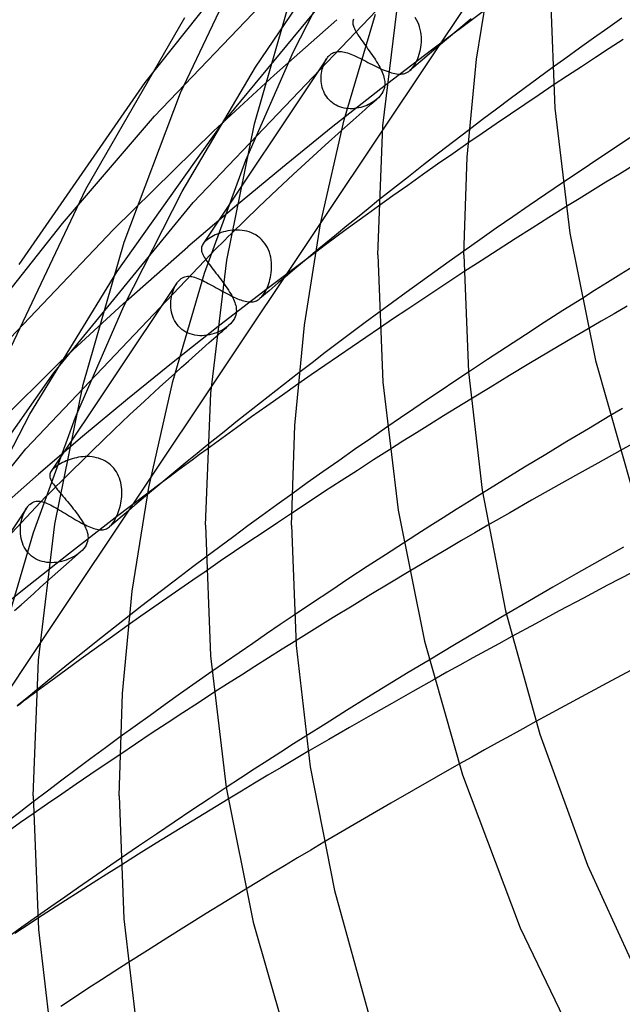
# Model space of a CAD drawing. Header units: millimetres. Extents: x -417 to 417, y -210 to 365.
# Tile 17 of 100: x -310 to -282, y 118 to 163. Entities that reach past the tile are written whole.
import ezdxf

# ---------------------------------------------------------------- set-up
doc = ezdxf.new("R2010")
doc.units = ezdxf.units.MM
doc.layers.add('HIDDEN', color=7, linetype='Continuous')
doc.layers.add('THICK', color=7, linetype='Continuous')

msp = doc.modelspace()

# ---------------------------------------------------------------- linework, layer by layer
at = {"layer": 'HIDDEN'}
for p, q in [((-298.67, 161.136), (-294.653, 167.07)), ((-296.913, 161.855), (-294.238, 167.074)), ((-300.233, 158.49), (-293.785, 166.319)), ((-287.74, 165.757), (-292.776, 158.209)), ((-303.796, 160.414), (-300.133, 165.039)), ((-303.362, 158.854), (-298.01, 164.463)), ((-301.574, 154.842), (-293.049, 163.765)), ((-297.805, 160.764), (-294.892, 163.338)), ((-294.151, 163.276), (-294.154, 163.23)), ((-294.142, 163.321), (-294.151, 163.276)), ((-294.128, 163.365), (-294.142, 163.321)), ((-291.196, 163.332), (-291.26, 163.436)), ((-291.14, 163.225), (-291.196, 163.332)), ((-288.097, 163.713), (-290.502, 161.923)), ((-288.655, 163.373), (-289.231, 162.896)), ((-281.66, 163.41), (-282.322, 162.944)), ((-294.154, 163.23), (-294.153, 163.184)), ((-294.153, 163.184), (-294.148, 163.136)), ((-294.148, 163.136), (-294.138, 163.088)), ((-294.138, 163.088), (-294.124, 163.038)), ((-294.124, 163.038), (-294.106, 162.986)), ((-294.106, 162.986), (-294.084, 162.933)), ((-294.084, 162.933), (-294.058, 162.878)), ((-294.058, 162.878), (-294.029, 162.822)), ((-294.029, 162.822), (-293.996, 162.763)), ((-291.093, 163.114), (-291.14, 163.225)), ((-291.054, 163), (-291.093, 163.114)), ((-291.023, 162.883), (-291.054, 163)), ((-290.999, 162.765), (-291.023, 162.883)), ((-289.231, 162.896), (-289.803, 162.418)), ((-282.322, 162.944), (-282.978, 162.479)), ((-293.996, 162.763), (-293.96, 162.702)), ((-293.96, 162.702), (-293.92, 162.639)), ((-293.92, 162.639), (-293.878, 162.574)), ((-293.878, 162.574), (-293.832, 162.506)), ((-293.832, 162.506), (-293.784, 162.437)), ((-293.784, 162.437), (-293.734, 162.366)), ((-293.734, 162.366), (-293.681, 162.292)), ((-290.983, 162.646), (-290.999, 162.765)), ((-290.973, 162.526), (-290.983, 162.646)), ((-290.974, 162.29), (-290.971, 162.408)), ((-290.971, 162.408), (-290.973, 162.526)), ((-289.803, 162.418), (-290.373, 161.939)), ((-282.978, 162.479), (-283.626, 162.016)), ((-281.605, 162.422), (-282.248, 162.005)), ((-293.681, 162.292), (-293.627, 162.216)), ((-293.627, 162.216), (-293.571, 162.139)), ((-290.502, 161.923), (-292.855, 160.123)), ((-291.042, 161.843), (-291.018, 161.951)), ((-291.018, 161.951), (-290.999, 162.06)), ((-290.999, 162.06), (-290.984, 162.174)), ((-290.984, 162.174), (-290.974, 162.29)), ((-290.373, 161.939), (-290.939, 161.459)), ((-283.626, 162.016), (-284.266, 161.556)), ((-282.248, 162.005), (-282.894, 161.583)), ((-295.375, 161.52), (-301.114, 152.919)), ((-299.121, 156.814), (-296.913, 161.855)), ((-295.46, 161.372), (-295.42, 161.447)), ((-295.42, 161.447), (-295.377, 161.517)), ((-295.377, 161.517), (-295.351, 161.554)), ((-295.351, 161.554), (-295.325, 161.589)), ((-295.325, 161.589), (-295.298, 161.622)), ((-295.298, 161.622), (-295.27, 161.653)), ((-295.27, 161.653), (-295.241, 161.682)), ((-295.241, 161.682), (-295.212, 161.709)), ((-295.212, 161.709), (-295.16, 161.75)), ((-295.16, 161.75), (-295.106, 161.785)), ((-295.106, 161.785), (-295.05, 161.813)), ((-295.05, 161.813), (-294.992, 161.836)), ((-294.992, 161.836), (-294.933, 161.852)), ((-294.933, 161.852), (-294.872, 161.862)), ((-294.872, 161.862), (-294.81, 161.867)), ((-294.81, 161.867), (-294.747, 161.867)), ((-294.747, 161.867), (-294.682, 161.861)), ((-294.682, 161.861), (-294.615, 161.851)), ((-294.615, 161.851), (-294.546, 161.837)), ((-294.546, 161.837), (-294.475, 161.818)), ((-294.475, 161.818), (-294.402, 161.795)), ((-294.402, 161.795), (-294.326, 161.769)), ((-294.326, 161.769), (-294.248, 161.739)), ((-294.248, 161.739), (-294.168, 161.706)), ((-294.168, 161.706), (-294.086, 161.669)), ((-294.086, 161.669), (-294.001, 161.63)), ((-294.001, 161.63), (-293.915, 161.589)), ((-293.915, 161.589), (-293.826, 161.545)), ((-293.826, 161.545), (-293.736, 161.5)), ((-293.736, 161.5), (-293.644, 161.453)), ((-293.644, 161.453), (-293.55, 161.405)), ((-290.939, 161.459), (-291.502, 160.979)), ((-291.185, 161.43), (-291.142, 161.529)), ((-291.142, 161.529), (-291.104, 161.631)), ((-291.104, 161.631), (-291.071, 161.736)), ((-291.071, 161.736), (-291.042, 161.843)), ((-284.266, 161.556), (-284.897, 161.099)), ((-282.894, 161.583), (-283.544, 161.156)), ((-302.076, 155.351), (-298.67, 161.136)), ((-295.598, 160.946), (-295.579, 161.036)), ((-295.579, 161.036), (-295.555, 161.125)), ((-295.555, 161.125), (-295.527, 161.211)), ((-295.527, 161.211), (-295.495, 161.293)), ((-295.495, 161.293), (-295.46, 161.372)), ((-293.55, 161.405), (-293.455, 161.356)), ((-293.455, 161.356), (-293.359, 161.307)), ((-293.359, 161.307), (-293.263, 161.258)), ((-293.263, 161.258), (-293.166, 161.21)), ((-293.166, 161.21), (-293.07, 161.162)), ((-293.07, 161.162), (-292.974, 161.116)), ((-292.974, 161.116), (-292.88, 161.073)), ((-292.88, 161.073), (-292.788, 161.031)), ((-292.788, 161.031), (-292.696, 160.993)), ((-292.696, 160.993), (-292.608, 160.957)), ((-291.504, 160.977), (-291.446, 161.032)), ((-291.446, 161.032), (-291.389, 161.095)), ((-291.389, 161.095), (-291.334, 161.167)), ((-291.334, 161.167), (-291.282, 161.247)), ((-291.282, 161.247), (-291.232, 161.335)), ((-291.232, 161.335), (-291.185, 161.43)), ((-283.544, 161.156), (-284.196, 160.726)), ((-300.629, 158.165), (-297.805, 160.764)), ((-295.628, 160.664), (-295.623, 160.759)), ((-295.628, 160.568), (-295.628, 160.664)), ((-295.622, 160.472), (-295.628, 160.568)), ((-295.623, 160.759), (-295.613, 160.853)), ((-295.613, 160.853), (-295.598, 160.946)), ((-292.608, 160.957), (-292.522, 160.925)), ((-292.522, 160.925), (-292.438, 160.896)), ((-292.438, 160.896), (-292.357, 160.871)), ((-292.357, 160.871), (-292.279, 160.851)), ((-292.279, 160.851), (-292.202, 160.834)), ((-292.202, 160.834), (-292.129, 160.821)), ((-292.129, 160.821), (-292.058, 160.813)), ((-292.058, 160.813), (-291.989, 160.809)), ((-291.989, 160.809), (-291.922, 160.81)), ((-291.922, 160.81), (-291.858, 160.817)), ((-291.858, 160.817), (-291.796, 160.828)), ((-291.796, 160.828), (-291.736, 160.845)), ((-291.736, 160.845), (-291.676, 160.868)), ((-291.676, 160.868), (-291.618, 160.897)), ((-291.618, 160.897), (-291.561, 160.933)), ((-291.561, 160.933), (-291.504, 160.977)), ((-284.196, 160.726), (-284.849, 160.291)), ((-295.611, 160.376), (-295.622, 160.472)), ((-295.595, 160.281), (-295.611, 160.376)), ((-295.572, 160.187), (-295.595, 160.281)), ((-295.544, 160.095), (-295.572, 160.187)), ((-295.509, 160.004), (-295.544, 160.095)), ((-292.855, 160.123), (-295.163, 158.308)), ((-295.468, 159.917), (-295.509, 160.004)), ((-295.421, 159.832), (-295.468, 159.917)), ((-295.368, 159.751), (-295.421, 159.832)), ((-295.309, 159.673), (-295.368, 159.751)), ((-295.244, 159.601), (-295.309, 159.673)), ((-293.043, 159.644), (-293.112, 159.588)), ((-295.174, 159.534), (-295.244, 159.601)), ((-295.098, 159.473), (-295.174, 159.534)), ((-295.017, 159.417), (-295.098, 159.473)), ((-294.933, 159.368), (-295.017, 159.417)), ((-294.845, 159.325), (-294.933, 159.368)), ((-294.754, 159.289), (-294.845, 159.325)), ((-294.66, 159.259), (-294.754, 159.289)), ((-294.565, 159.236), (-294.66, 159.259)), ((-294.468, 159.219), (-294.565, 159.236)), ((-294.371, 159.208), (-294.468, 159.219)), ((-294.273, 159.204), (-294.371, 159.208)), ((-294.175, 159.205), (-294.273, 159.204)), ((-294.077, 159.212), (-294.175, 159.205)), ((-293.979, 159.224), (-294.077, 159.212)), ((-293.882, 159.241), (-293.979, 159.224)), ((-293.787, 159.263), (-293.882, 159.241)), ((-293.693, 159.29), (-293.787, 159.263)), ((-293.601, 159.321), (-293.693, 159.29)), ((-293.512, 159.357), (-293.601, 159.321)), ((-293.425, 159.396), (-293.512, 159.357)), ((-293.341, 159.439), (-293.425, 159.396)), ((-293.261, 159.486), (-293.341, 159.439)), ((-293.184, 159.535), (-293.261, 159.486)), ((-293.112, 159.588), (-293.184, 159.535)), ((-307.638, 153.873), (-303.362, 158.854)), ((-305.095, 151.645), (-300.233, 158.49)), ((-295.163, 158.308), (-297.427, 156.479)), ((-305.267, 153.59), (-300.629, 158.165)), ((-295.438, 157.512), (-294.682, 158.193)), ((-288.762, 158.222), (-289.471, 157.68)), ((-281.296, 157.849), (-281.922, 157.436)), ((-296.188, 156.829), (-295.438, 157.512)), ((-289.471, 157.68), (-290.177, 157.137)), ((-288.81, 157.602), (-289.518, 157.112)), ((-281.922, 157.436), (-282.547, 157.021)), ((-290.177, 157.137), (-290.878, 156.593)), ((-289.518, 157.112), (-290.221, 156.621)), ((-282.547, 157.021), (-283.171, 156.604)), ((-297.427, 156.479), (-299.647, 154.637)), ((-296.931, 156.144), (-296.188, 156.829)), ((-290.878, 156.593), (-291.575, 156.047)), ((-290.221, 156.621), (-290.918, 156.132)), ((-283.171, 156.604), (-283.794, 156.186)), ((-281.156, 156.551), (-281.782, 156.17)), ((-297.668, 155.458), (-296.931, 156.144)), ((-291.575, 156.047), (-292.268, 155.499)), ((-290.918, 156.132), (-291.608, 155.643)), ((-283.794, 156.186), (-284.416, 155.766)), ((-281.782, 156.17), (-282.406, 155.789)), ((-292.268, 155.499), (-292.957, 154.951)), ((-291.608, 155.643), (-292.291, 155.157)), ((-282.406, 155.789), (-283.027, 155.406)), ((-304.789, 150.025), (-302.076, 155.351)), ((-298.522, 154.647), (-297.668, 155.458)), ((-292.291, 155.157), (-292.966, 154.674)), ((-283.027, 155.406), (-283.647, 155.023)), ((-308.034, 146.931), (-301.574, 154.842)), ((-299.647, 154.637), (-301.82, 152.781)), ((-299.805, 153.391), (-298.522, 154.647)), ((-283.647, 155.023), (-284.264, 154.639)), ((-311.385, 149.131), (-307.638, 153.873)), ((-295.639, 153.918), (-300.731, 146.285)), ((-310.749, 147.836), (-305.267, 153.59)), ((-300.783, 153.211), (-300.853, 153.165)), ((-300.707, 153.255), (-300.783, 153.211)), ((-300.627, 153.298), (-300.707, 153.255)), ((-300.541, 153.339), (-300.627, 153.298)), ((-300.452, 153.378), (-300.541, 153.339)), ((-300.358, 153.415), (-300.452, 153.378)), ((-300.262, 153.448), (-300.358, 153.415)), ((-300.163, 153.478), (-300.262, 153.448)), ((-300.06, 153.505), (-300.163, 153.478)), ((-299.956, 153.527), (-300.06, 153.505)), ((-299.849, 153.544), (-299.956, 153.527)), ((-299.741, 153.557), (-299.849, 153.544)), ((-299.632, 153.565), (-299.741, 153.557)), ((-299.521, 153.567), (-299.632, 153.565)), ((-299.411, 153.563), (-299.521, 153.567)), ((-299.3, 153.553), (-299.411, 153.563)), ((-299.189, 153.535), (-299.3, 153.553)), ((-299.08, 153.511), (-299.189, 153.535)), ((-298.971, 153.479), (-299.08, 153.511)), ((-298.865, 153.44), (-298.971, 153.479)), ((-298.762, 153.393), (-298.865, 153.44)), ((-298.662, 153.338), (-298.762, 153.393)), ((-298.567, 153.275), (-298.662, 153.338)), ((-298.476, 153.205), (-298.567, 153.275)), ((-304.816, 150.134), (-301.82, 152.781)), ((-301.176, 152.779), (-301.184, 152.732)), ((-301.162, 152.826), (-301.176, 152.779)), ((-301.141, 152.872), (-301.162, 152.826)), ((-301.114, 152.918), (-301.141, 152.872)), ((-301.096, 152.944), (-301.114, 152.918)), ((-301.076, 152.969), (-301.096, 152.944)), ((-301.054, 152.994), (-301.076, 152.969)), ((-301.03, 153.02), (-301.054, 152.994)), ((-301.003, 153.046), (-301.03, 153.02)), ((-300.974, 153.072), (-301.003, 153.046)), ((-300.917, 153.119), (-300.974, 153.072)), ((-300.853, 153.165), (-300.917, 153.119)), ((-298.391, 153.127), (-298.476, 153.205)), ((-298.312, 153.042), (-298.391, 153.127)), ((-298.24, 152.95), (-298.312, 153.042)), ((-298.175, 152.853), (-298.24, 152.95)), ((-298.118, 152.75), (-298.175, 152.853)), ((-298.068, 152.644), (-298.118, 152.75)), ((-309.329, 143.399), (-300.737, 152.466)), ((-301.184, 152.732), (-301.186, 152.684)), ((-301.186, 152.684), (-301.182, 152.635)), ((-301.182, 152.635), (-301.173, 152.585)), ((-301.173, 152.585), (-301.158, 152.534)), ((-301.158, 152.534), (-301.139, 152.481)), ((-301.139, 152.481), (-301.114, 152.426)), ((-301.114, 152.426), (-301.085, 152.369)), ((-301.085, 152.369), (-301.052, 152.31)), ((-301.052, 152.31), (-301.014, 152.249)), ((-295.895, 152.531), (-298.133, 150.844)), ((-298.026, 152.534), (-298.068, 152.644)), ((-297.991, 152.42), (-298.026, 152.534)), ((-297.964, 152.304), (-297.991, 152.42)), ((-297.944, 152.187), (-297.964, 152.304)), ((-295.889, 152.564), (-296.324, 152.202)), ((-289, 152.592), (-289.681, 152.108)), ((-301.014, 152.249), (-300.972, 152.185)), ((-300.972, 152.185), (-300.927, 152.119)), ((-300.927, 152.119), (-300.878, 152.051)), ((-297.931, 152.068), (-297.944, 152.187)), ((-297.925, 151.949), (-297.931, 152.068)), ((-297.924, 151.829), (-297.925, 151.949)), ((-296.758, 151.839), (-297.189, 151.476)), ((-296.324, 152.202), (-296.758, 151.839)), ((-289.681, 152.108), (-290.354, 151.627)), ((-281.112, 151.888), (-281.719, 151.512)), ((-309.147, 145.01), (-305.095, 151.645)), ((-302.065, 151.349), (-302.007, 151.378)), ((-302.007, 151.378), (-301.947, 151.398)), ((-301.947, 151.398), (-301.887, 151.412)), ((-301.887, 151.412), (-301.825, 151.419)), ((-301.825, 151.419), (-301.762, 151.421)), ((-301.762, 151.421), (-301.699, 151.416)), ((-301.699, 151.416), (-301.634, 151.407)), ((-301.634, 151.407), (-301.567, 151.392)), ((-301.567, 151.392), (-301.498, 151.373)), ((-297.979, 151.375), (-297.96, 151.474)), ((-297.96, 151.474), (-297.942, 151.592)), ((-297.942, 151.592), (-297.931, 151.71)), ((-297.931, 151.71), (-297.924, 151.829)), ((-297.189, 151.476), (-297.619, 151.113)), ((-290.354, 151.627), (-291.019, 151.148)), ((-288.995, 151.621), (-289.646, 151.195)), ((-281.719, 151.512), (-282.325, 151.134)), ((-302.34, 151.08), (-308.158, 142.361)), ((-302.469, 150.837), (-302.431, 150.921)), ((-302.431, 150.921), (-302.389, 151.002)), ((-302.389, 151.002), (-302.343, 151.077)), ((-302.343, 151.077), (-302.316, 151.115)), ((-302.316, 151.115), (-302.289, 151.151)), ((-302.289, 151.151), (-302.262, 151.184)), ((-302.262, 151.184), (-302.234, 151.216)), ((-302.234, 151.216), (-302.205, 151.245)), ((-302.205, 151.245), (-302.176, 151.271)), ((-302.176, 151.271), (-302.121, 151.314)), ((-302.121, 151.314), (-302.065, 151.349)), ((-301.498, 151.373), (-301.427, 151.35)), ((-301.427, 151.35), (-301.353, 151.323)), ((-301.353, 151.323), (-301.278, 151.291)), ((-301.278, 151.291), (-301.2, 151.257)), ((-301.2, 151.257), (-301.119, 151.219)), ((-301.119, 151.219), (-301.037, 151.178)), ((-301.037, 151.178), (-300.952, 151.134)), ((-300.952, 151.134), (-300.866, 151.088)), ((-300.866, 151.088), (-300.778, 151.04)), ((-300.778, 151.04), (-300.688, 150.991)), ((-300.688, 150.991), (-300.597, 150.94)), ((-300.597, 150.94), (-300.504, 150.888)), ((-300.172, 151.127), (-300.108, 151.037)), ((-300.108, 151.037), (-300.045, 150.949)), ((-300.045, 150.949), (-299.986, 150.861)), ((-298.124, 150.91), (-298.089, 150.997)), ((-298.089, 150.997), (-298.057, 151.088)), ((-298.057, 151.088), (-298.027, 151.181)), ((-297.619, 151.113), (-298.047, 150.749)), ((-298.027, 151.181), (-298.001, 151.277)), ((-298.001, 151.277), (-297.979, 151.375)), ((-291.019, 151.148), (-291.674, 150.673)), ((-289.646, 151.195), (-290.299, 150.765)), ((-282.325, 151.134), (-282.929, 150.756)), ((-302.594, 150.368), (-302.579, 150.467)), ((-302.579, 150.467), (-302.558, 150.563)), ((-302.558, 150.563), (-302.533, 150.657)), ((-302.533, 150.657), (-302.503, 150.748)), ((-302.503, 150.748), (-302.469, 150.837)), ((-300.504, 150.888), (-300.41, 150.836)), ((-300.41, 150.836), (-300.317, 150.784)), ((-298.133, 150.844), (-300.333, 149.145)), ((-300.317, 150.784), (-300.223, 150.732)), ((-300.223, 150.732), (-300.129, 150.681)), ((-300.129, 150.681), (-300.036, 150.631)), ((-300.036, 150.631), (-299.944, 150.583)), ((-299.986, 150.861), (-299.929, 150.775)), ((-299.944, 150.583), (-299.854, 150.537)), ((-299.929, 150.775), (-299.876, 150.69)), ((-299.876, 150.69), (-299.826, 150.606)), ((-299.854, 150.537), (-299.766, 150.494)), ((-299.826, 150.606), (-299.78, 150.524)), ((-299.78, 150.524), (-299.737, 150.443)), ((-299.766, 150.494), (-299.68, 150.453)), ((-298.047, 150.749), (-298.473, 150.384)), ((-298.428, 150.427), (-298.38, 150.479)), ((-298.38, 150.479), (-298.333, 150.536)), ((-298.333, 150.536), (-298.288, 150.6)), ((-298.288, 150.6), (-298.243, 150.671)), ((-298.243, 150.671), (-298.201, 150.746)), ((-298.201, 150.746), (-298.161, 150.826)), ((-298.161, 150.826), (-298.124, 150.91)), ((-291.674, 150.673), (-292.318, 150.201)), ((-290.299, 150.765), (-290.954, 150.331)), ((-282.929, 150.756), (-283.53, 150.377)), ((-307.72, 147.46), (-304.816, 150.134)), ((-307.034, 144.871), (-304.789, 150.025)), ((-302.611, 150.166), (-302.605, 150.267)), ((-302.61, 150.063), (-302.611, 150.166)), ((-302.604, 149.959), (-302.61, 150.063)), ((-302.605, 150.267), (-302.594, 150.368)), ((-299.737, 150.443), (-299.699, 150.364)), ((-299.699, 150.364), (-299.665, 150.286)), ((-299.68, 150.453), (-299.596, 150.415)), ((-299.665, 150.286), (-299.636, 150.21)), ((-299.636, 150.21), (-299.611, 150.135)), ((-299.611, 150.135), (-299.591, 150.061)), ((-299.596, 150.415), (-299.515, 150.38)), ((-299.591, 150.061), (-299.578, 150.002)), ((-299.515, 150.38), (-299.436, 150.349)), ((-299.436, 150.349), (-299.36, 150.321)), ((-299.36, 150.321), (-299.286, 150.296)), ((-299.286, 150.296), (-299.214, 150.275)), ((-299.214, 150.275), (-299.146, 150.258)), ((-299.146, 150.258), (-299.079, 150.245)), ((-299.079, 150.245), (-299.015, 150.235)), ((-299.015, 150.235), (-298.954, 150.229)), ((-298.954, 150.229), (-298.894, 150.228)), ((-298.894, 150.228), (-298.837, 150.23)), ((-298.837, 150.23), (-298.781, 150.237)), ((-298.781, 150.237), (-298.727, 150.249)), ((-298.727, 150.249), (-298.675, 150.265)), ((-298.675, 150.265), (-298.624, 150.286)), ((-298.624, 150.286), (-298.574, 150.313)), ((-298.574, 150.313), (-298.525, 150.344)), ((-298.525, 150.344), (-298.477, 150.381)), ((-298.477, 150.381), (-298.428, 150.427)), ((-292.318, 150.201), (-292.952, 149.734)), ((-290.954, 150.331), (-291.609, 149.893)), ((-281.421, 150.034), (-282.027, 149.683)), ((-302.592, 149.856), (-302.604, 149.959)), ((-302.573, 149.754), (-302.592, 149.856)), ((-302.548, 149.652), (-302.573, 149.754)), ((-302.516, 149.553), (-302.548, 149.652)), ((-302.477, 149.455), (-302.516, 149.553)), ((-299.59, 149.621), (-299.617, 149.541)), ((-299.573, 149.696), (-299.59, 149.621)), ((-299.578, 150.002), (-299.569, 149.943)), ((-299.565, 149.765), (-299.573, 149.696)), ((-299.569, 149.943), (-299.564, 149.884)), ((-299.562, 149.827), (-299.565, 149.765)), ((-299.564, 149.884), (-299.562, 149.827)), ((-291.609, 149.893), (-292.266, 149.453)), ((-282.027, 149.683), (-282.632, 149.331)), ((-300.333, 149.145), (-302.496, 147.432)), ((-302.43, 149.36), (-302.477, 149.455)), ((-302.376, 149.268), (-302.43, 149.36)), ((-302.315, 149.181), (-302.376, 149.268)), ((-302.246, 149.099), (-302.315, 149.181)), ((-302.171, 149.022), (-302.246, 149.099)), ((-300.019, 149.045), (-299.923, 149.129)), ((-299.933, 149.121), (-300.015, 149.055)), ((-299.841, 149.206), (-299.923, 149.129)), ((-299.769, 149.287), (-299.841, 149.206)), ((-299.707, 149.37), (-299.769, 149.287)), ((-299.656, 149.455), (-299.707, 149.37)), ((-299.617, 149.541), (-299.656, 149.455)), ((-292.266, 149.453), (-292.922, 149.01)), ((-282.632, 149.331), (-283.235, 148.979)), ((-302.088, 148.952), (-302.171, 149.022)), ((-301.999, 148.888), (-302.088, 148.952)), ((-301.905, 148.832), (-301.999, 148.888)), ((-301.806, 148.783), (-301.905, 148.832)), ((-301.702, 148.742), (-301.806, 148.783)), ((-301.595, 148.71), (-301.702, 148.742)), ((-301.486, 148.686), (-301.595, 148.71)), ((-301.374, 148.67), (-301.486, 148.686)), ((-301.262, 148.661), (-301.374, 148.67)), ((-301.148, 148.66), (-301.262, 148.661)), ((-301.034, 148.667), (-301.148, 148.66)), ((-300.921, 148.68), (-301.034, 148.667)), ((-300.81, 148.7), (-300.921, 148.68)), ((-300.7, 148.726), (-300.81, 148.7)), ((-300.593, 148.758), (-300.7, 148.726)), ((-300.489, 148.795), (-300.593, 148.758)), ((-300.499, 148.623), (-300.404, 148.707)), ((-300.388, 148.836), (-300.489, 148.795)), ((-300.404, 148.707), (-300.308, 148.792)), ((-300.29, 148.883), (-300.388, 148.836)), ((-300.308, 148.792), (-300.212, 148.876)), ((-300.194, 148.936), (-300.29, 148.883)), ((-300.212, 148.876), (-300.115, 148.961)), ((-300.103, 148.993), (-300.194, 148.936)), ((-300.115, 148.961), (-300.019, 149.045)), ((-300.015, 149.055), (-300.103, 148.993)), ((-312.525, 142.717), (-307.72, 147.46)), ((-302.496, 147.432), (-304.619, 145.708)), ((-312.927, 139.985), (-308.034, 146.931)), ((-303.124, 146.267), (-302.419, 146.908)), ((-296.656, 146.936), (-297.376, 146.379)), ((-288.79, 146.968), (-289.424, 146.545)), ((-297.376, 146.379), (-298.091, 145.82)), ((-296.706, 146.406), (-297.428, 145.899)), ((-289.424, 146.545), (-290.057, 146.12)), ((-303.824, 145.623), (-303.124, 146.267)), ((-297.428, 145.899), (-298.144, 145.393)), ((-290.057, 146.12), (-290.688, 145.694)), ((-304.619, 145.708), (-306.703, 143.971)), ((-304.518, 144.979), (-303.824, 145.623)), ((-298.091, 145.82), (-298.802, 145.26)), ((-290.688, 145.694), (-291.318, 145.267)), ((-288.682, 145.712), (-289.315, 145.322)), ((-312.363, 138.833), (-309.147, 145.01)), ((-305.235, 144.304), (-304.518, 144.979)), ((-298.802, 145.26), (-299.509, 144.699)), ((-298.144, 145.393), (-298.852, 144.889)), ((-291.318, 145.267), (-291.946, 144.839)), ((-289.315, 145.322), (-289.946, 144.932)), ((-281.631, 145.282), (-282.223, 144.933)), ((-299.509, 144.699), (-300.212, 144.136)), ((-298.852, 144.889), (-299.551, 144.388)), ((-291.946, 144.839), (-292.57, 144.41)), ((-290.576, 144.54), (-291.203, 144.148)), ((-289.946, 144.932), (-290.576, 144.54)), ((-306.275, 143.296), (-305.235, 144.304)), ((-300.212, 144.136), (-300.91, 143.572)), ((-299.551, 144.388), (-300.24, 143.89)), ((-291.203, 144.148), (-291.827, 143.755)), ((-306.703, 143.971), (-308.748, 142.223)), ((-300.24, 143.89), (-300.919, 143.397)), ((-291.827, 143.755), (-292.45, 143.361)), ((-281.167, 143.642), (-281.756, 143.318)), ((-315.801, 135.411), (-309.329, 143.399)), ((-307.634, 141.955), (-306.275, 143.296)), ((-307.707, 142.723), (-307.788, 142.676)), ((-307.626, 142.765), (-307.707, 142.723)), ((-307.543, 142.806), (-307.626, 142.765)), ((-307.456, 142.844), (-307.543, 142.806)), ((-307.366, 142.88), (-307.456, 142.844)), ((-307.274, 142.913), (-307.366, 142.88)), ((-307.179, 142.943), (-307.274, 142.913)), ((-307.083, 142.97), (-307.179, 142.943)), ((-306.984, 142.993), (-307.083, 142.97)), ((-306.884, 143.012), (-306.984, 142.993)), ((-306.782, 143.028), (-306.884, 143.012)), ((-306.679, 143.039), (-306.782, 143.028)), ((-306.575, 143.045), (-306.679, 143.039)), ((-306.471, 143.046), (-306.575, 143.045)), ((-306.366, 143.042), (-306.471, 143.046)), ((-306.262, 143.032), (-306.366, 143.042)), ((-306.159, 143.017), (-306.262, 143.032)), ((-306.056, 142.995), (-306.159, 143.017)), ((-305.955, 142.967), (-306.056, 142.995)), ((-305.856, 142.933), (-305.955, 142.967)), ((-305.758, 142.891), (-305.856, 142.933)), ((-305.664, 142.843), (-305.758, 142.891)), ((-305.574, 142.789), (-305.664, 142.843)), ((-305.487, 142.728), (-305.574, 142.789)), ((-305.405, 142.66), (-305.487, 142.728)), ((-308.205, 142.269), (-308.217, 142.223)), ((-308.185, 142.315), (-308.205, 142.269)), ((-308.158, 142.361), (-308.185, 142.315)), ((-308.141, 142.385), (-308.158, 142.361)), ((-308.121, 142.41), (-308.141, 142.385)), ((-308.1, 142.434), (-308.121, 142.41)), ((-308.076, 142.46), (-308.1, 142.434)), ((-308.049, 142.485), (-308.076, 142.46)), ((-308.02, 142.511), (-308.049, 142.485)), ((-307.947, 142.57), (-308.02, 142.511)), ((-307.869, 142.625), (-307.947, 142.57)), ((-307.788, 142.676), (-307.869, 142.625)), ((-305.328, 142.586), (-305.405, 142.66)), ((-305.257, 142.507), (-305.328, 142.586)), ((-305.192, 142.422), (-305.257, 142.507)), ((-305.132, 142.333), (-305.192, 142.422)), ((-305.079, 142.239), (-305.132, 142.333)), ((-305.033, 142.142), (-305.079, 142.239)), ((-311.827, 139.503), (-308.748, 142.223)), ((-303.535, 142.082), (-308.683, 134.366)), ((-308.217, 142.223), (-308.222, 142.177)), ((-308.222, 142.177), (-308.221, 142.13)), ((-308.221, 142.13), (-308.214, 142.082)), ((-308.214, 142.082), (-308.201, 142.033)), ((-308.201, 142.033), (-308.181, 141.982)), ((-308.181, 141.982), (-308.157, 141.929)), ((-308.157, 141.929), (-308.127, 141.874)), ((-308.127, 141.874), (-308.092, 141.817)), ((-308.092, 141.817), (-308.053, 141.757)), ((-302.979, 141.873), (-305.188, 140.202)), ((-304.993, 142.043), (-305.033, 142.142)), ((-304.959, 141.94), (-304.993, 142.043)), ((-304.932, 141.836), (-304.959, 141.94)), ((-304.91, 141.73), (-304.932, 141.836)), ((-308.053, 141.757), (-308.008, 141.695)), ((-308.008, 141.695), (-307.96, 141.629)), ((-307.743, 141.359), (-307.68, 141.283)), ((-304.894, 141.622), (-304.91, 141.73)), ((-304.884, 141.515), (-304.894, 141.622)), ((-304.879, 141.407), (-304.884, 141.515)), ((-304.88, 141.3), (-304.879, 141.407)), ((-288.133, 141.35), (-288.747, 140.966)), ((-317.06, 131.979), (-308.419, 141.17)), ((-309.134, 140.842), (-309.08, 140.884)), ((-309.08, 140.884), (-309.025, 140.919)), ((-309.025, 140.919), (-308.969, 140.945)), ((-308.969, 140.945), (-308.911, 140.964)), ((-308.911, 140.964), (-308.853, 140.976)), ((-308.853, 140.976), (-308.794, 140.982)), ((-308.794, 140.982), (-308.734, 140.981)), ((-308.734, 140.981), (-308.674, 140.974)), ((-308.674, 140.974), (-308.612, 140.963)), ((-308.612, 140.963), (-308.547, 140.946)), ((-308.547, 140.946), (-308.481, 140.925)), ((-308.481, 140.925), (-308.412, 140.899)), ((-308.412, 140.899), (-308.341, 140.869)), ((-308.341, 140.869), (-308.267, 140.835)), ((-307.68, 141.283), (-307.615, 141.205)), ((-307.615, 141.205), (-307.548, 141.125)), ((-307.548, 141.125), (-307.479, 141.043)), ((-307.479, 141.043), (-307.409, 140.96)), ((-307.409, 140.96), (-307.339, 140.876)), ((-307.339, 140.876), (-307.269, 140.79)), ((-304.946, 140.785), (-304.925, 140.885)), ((-304.925, 140.885), (-304.908, 140.986)), ((-304.908, 140.986), (-304.894, 141.09)), ((-304.894, 141.09), (-304.885, 141.194)), ((-304.885, 141.194), (-304.88, 141.3)), ((-303.986, 141.031), (-304.281, 140.782)), ((-303.691, 141.279), (-303.986, 141.031)), ((-296.986, 141.307), (-297.677, 140.809)), ((-288.747, 140.966), (-289.359, 140.582)), ((-309.3, 140.649), (-315.208, 131.793)), ((-309.46, 140.334), (-309.425, 140.418)), ((-309.425, 140.418), (-309.387, 140.499)), ((-309.387, 140.499), (-309.346, 140.575)), ((-309.346, 140.575), (-309.302, 140.646)), ((-309.302, 140.646), (-309.275, 140.685)), ((-309.275, 140.685), (-309.248, 140.721)), ((-309.248, 140.721), (-309.22, 140.755)), ((-309.22, 140.755), (-309.192, 140.787)), ((-309.192, 140.787), (-309.163, 140.816)), ((-309.163, 140.816), (-309.134, 140.842)), ((-308.267, 140.835), (-308.191, 140.797)), ((-308.191, 140.797), (-308.112, 140.756)), ((-308.112, 140.756), (-308.031, 140.711)), ((-308.031, 140.711), (-307.947, 140.664)), ((-307.947, 140.664), (-307.862, 140.614)), ((-307.862, 140.614), (-307.774, 140.562)), ((-307.774, 140.562), (-307.684, 140.509)), ((-307.684, 140.509), (-307.593, 140.453)), ((-307.593, 140.453), (-307.499, 140.397)), ((-307.269, 140.79), (-307.2, 140.705)), ((-307.2, 140.705), (-307.132, 140.619)), ((-307.132, 140.619), (-307.066, 140.534)), ((-307.066, 140.534), (-307.002, 140.45)), ((-307.002, 140.45), (-306.94, 140.366)), ((-305.064, 140.4), (-305.03, 140.492)), ((-305.03, 140.492), (-304.999, 140.588)), ((-304.999, 140.588), (-304.971, 140.685)), ((-304.971, 140.685), (-304.946, 140.785)), ((-304.574, 140.533), (-304.867, 140.284)), ((-304.281, 140.782), (-304.574, 140.533)), ((-297.677, 140.809), (-298.357, 140.315)), ((-296.998, 140.409), (-297.66, 139.969)), ((-289.359, 140.582), (-289.969, 140.198)), ((-309.576, 139.867), (-309.561, 139.966)), ((-309.561, 139.966), (-309.541, 140.063)), ((-309.541, 140.063), (-309.518, 140.156)), ((-309.518, 140.156), (-309.491, 140.246)), ((-309.491, 140.246), (-309.46, 140.334)), ((-307.499, 140.397), (-307.405, 140.34)), ((-307.405, 140.34), (-307.31, 140.282)), ((-305.188, 140.202), (-307.36, 138.518)), ((-307.31, 140.282), (-307.215, 140.225)), ((-307.215, 140.225), (-307.119, 140.168)), ((-307.119, 140.168), (-307.024, 140.113)), ((-307.024, 140.113), (-306.93, 140.059)), ((-306.94, 140.366), (-306.881, 140.284)), ((-306.93, 140.059), (-306.838, 140.008)), ((-306.881, 140.284), (-306.824, 140.203)), ((-306.838, 140.008), (-306.747, 139.959)), ((-306.824, 140.203), (-306.771, 140.123)), ((-306.771, 140.123), (-306.721, 140.044)), ((-306.747, 139.959), (-306.658, 139.912)), ((-306.721, 140.044), (-306.675, 139.966)), ((-306.675, 139.966), (-306.632, 139.891)), ((-305.159, 140.035), (-305.451, 139.785)), ((-305.314, 139.934), (-305.268, 139.998)), ((-305.268, 139.998), (-305.224, 140.068)), ((-305.224, 140.068), (-305.182, 140.144)), ((-305.182, 140.144), (-305.14, 140.225)), ((-304.867, 140.284), (-305.159, 140.035)), ((-305.14, 140.225), (-305.101, 140.31)), ((-305.101, 140.31), (-305.064, 140.4)), ((-298.357, 140.315), (-299.026, 139.825)), ((-297.66, 139.969), (-298.323, 139.526)), ((-289.969, 140.198), (-290.577, 139.812)), ((-309.591, 139.662), (-309.586, 139.766)), ((-309.591, 139.558), (-309.591, 139.662)), ((-309.585, 139.452), (-309.591, 139.558)), ((-309.586, 139.766), (-309.576, 139.867)), ((-306.658, 139.912), (-306.573, 139.869)), ((-306.632, 139.891), (-306.594, 139.816)), ((-306.594, 139.816), (-306.56, 139.744)), ((-306.573, 139.869), (-306.489, 139.83)), ((-306.56, 139.744), (-306.53, 139.673)), ((-306.53, 139.673), (-306.504, 139.604)), ((-306.504, 139.604), (-306.483, 139.536)), ((-306.489, 139.83), (-306.409, 139.793)), ((-306.483, 139.536), (-306.462, 139.449)), ((-306.409, 139.793), (-306.33, 139.76)), ((-306.33, 139.76), (-306.255, 139.731)), ((-306.255, 139.731), (-306.183, 139.706)), ((-306.183, 139.706), (-306.113, 139.685)), ((-306.113, 139.685), (-306.046, 139.668)), ((-306.046, 139.668), (-305.982, 139.655)), ((-305.982, 139.655), (-305.92, 139.647)), ((-305.92, 139.647), (-305.86, 139.643)), ((-305.86, 139.643), (-305.803, 139.643)), ((-305.803, 139.643), (-305.748, 139.648)), ((-305.748, 139.648), (-305.695, 139.658)), ((-305.695, 139.658), (-305.644, 139.672)), ((-305.644, 139.672), (-305.594, 139.692)), ((-305.594, 139.692), (-305.546, 139.717)), ((-305.546, 139.717), (-305.5, 139.747)), ((-305.5, 139.747), (-305.454, 139.782)), ((-305.454, 139.782), (-305.407, 139.826)), ((-305.407, 139.826), (-305.36, 139.876)), ((-305.36, 139.876), (-305.314, 139.934)), ((-299.026, 139.825), (-299.683, 139.34)), ((-298.323, 139.526), (-298.986, 139.079)), ((-290.577, 139.812), (-291.186, 139.423)), ((-288.497, 139.499), (-289.11, 139.141)), ((-287.882, 139.856), (-288.497, 139.499)), ((-309.572, 139.346), (-309.585, 139.452)), ((-309.553, 139.242), (-309.572, 139.346)), ((-309.528, 139.138), (-309.553, 139.242)), ((-309.496, 139.037), (-309.528, 139.138)), ((-309.456, 138.937), (-309.496, 139.037)), ((-306.469, 139.107), (-306.497, 139.022)), ((-306.453, 139.192), (-306.469, 139.107)), ((-306.462, 139.449), (-306.45, 139.363)), ((-306.447, 139.278), (-306.453, 139.192)), ((-306.45, 139.363), (-306.447, 139.278)), ((-299.683, 139.34), (-300.336, 138.855)), ((-298.986, 139.079), (-299.649, 138.631)), ((-291.186, 139.423), (-291.798, 139.031)), ((-289.11, 139.141), (-289.722, 138.782)), ((-309.409, 138.84), (-309.456, 138.937)), ((-309.355, 138.747), (-309.409, 138.84)), ((-309.294, 138.659), (-309.355, 138.747)), ((-309.225, 138.575), (-309.294, 138.659)), ((-309.15, 138.497), (-309.225, 138.575)), ((-307.067, 138.383), (-306.803, 138.614)), ((-306.807, 138.61), (-306.888, 138.545)), ((-306.721, 138.691), (-306.803, 138.614)), ((-306.649, 138.771), (-306.721, 138.691)), ((-306.587, 138.853), (-306.649, 138.771)), ((-306.536, 138.937), (-306.587, 138.853)), ((-306.497, 139.022), (-306.536, 138.937)), ((-300.336, 138.855), (-300.985, 138.369)), ((-299.649, 138.631), (-300.31, 138.181)), ((-289.722, 138.782), (-290.332, 138.423)), ((-307.36, 138.518), (-309.495, 136.822)), ((-309.068, 138.425), (-309.15, 138.497)), ((-308.98, 138.36), (-309.068, 138.425)), ((-308.886, 138.303), (-308.98, 138.36)), ((-308.788, 138.253), (-308.886, 138.303)), ((-308.685, 138.21), (-308.788, 138.253)), ((-308.579, 138.176), (-308.685, 138.21)), ((-308.471, 138.15), (-308.579, 138.176)), ((-308.36, 138.132), (-308.471, 138.15)), ((-308.248, 138.121), (-308.36, 138.132)), ((-308.135, 138.118), (-308.248, 138.121)), ((-308.022, 138.121), (-308.135, 138.118)), ((-307.909, 138.132), (-308.022, 138.121)), ((-307.797, 138.149), (-307.909, 138.132)), ((-307.686, 138.172), (-307.797, 138.149)), ((-307.576, 138.201), (-307.686, 138.172)), ((-307.592, 137.921), (-307.329, 138.152)), ((-307.469, 138.235), (-307.576, 138.201)), ((-307.364, 138.275), (-307.469, 138.235)), ((-307.261, 138.32), (-307.364, 138.275)), ((-307.329, 138.152), (-307.067, 138.383)), ((-307.162, 138.37), (-307.261, 138.32)), ((-307.066, 138.424), (-307.162, 138.37)), ((-306.974, 138.482), (-307.066, 138.424)), ((-306.888, 138.545), (-306.974, 138.482)), ((-300.31, 138.181), (-300.97, 137.729)), ((-290.332, 138.423), (-290.94, 138.062)), ((-308.114, 137.458), (-307.853, 137.69)), ((-307.853, 137.69), (-307.592, 137.921)), ((-290.94, 138.062), (-291.546, 137.701)), ((-308.374, 137.227), (-308.114, 137.458)), ((-309.495, 136.822), (-311.593, 135.115)), ((-304.534, 135.65), (-305.264, 135.077)), ((-296.88, 135.678), (-297.523, 135.242)), ((-287.628, 135.373), (-288.229, 135.019)), ((-287.024, 135.727), (-287.628, 135.373)), ((-305.264, 135.077), (-305.989, 134.503)), ((-304.581, 135.212), (-305.32, 134.686)), ((-297.523, 135.242), (-298.164, 134.806)), ((-288.229, 135.019), (-288.829, 134.664)), ((-305.989, 134.503), (-306.711, 133.928)), ((-305.32, 134.686), (-306.049, 134.164)), ((-298.164, 134.806), (-298.803, 134.368)), ((-296.802, 134.495), (-297.437, 134.097)), ((-288.829, 134.664), (-289.428, 134.308)), ((-286.77, 134.689), (-287.381, 134.356)), ((-306.049, 134.164), (-306.768, 133.645)), ((-298.803, 134.368), (-299.438, 133.931)), ((-297.437, 134.097), (-298.07, 133.699)), ((-289.428, 134.308), (-290.024, 133.951)), ((-287.987, 134.023), (-288.59, 133.691)), ((-287.381, 134.356), (-287.987, 134.023)), ((-306.768, 133.645), (-307.476, 133.131)), ((-306.711, 133.928), (-307.428, 133.351)), ((-299.438, 133.931), (-300.07, 133.493)), ((-298.07, 133.699), (-298.701, 133.3)), ((-290.024, 133.951), (-290.619, 133.594)), ((-288.59, 133.691), (-289.189, 133.36)), ((-307.476, 133.131), (-308.171, 132.621)), ((-307.428, 133.351), (-308.14, 132.773)), ((-300.07, 133.493), (-300.698, 133.056)), ((-298.701, 133.3), (-299.331, 132.899)), ((-289.189, 133.36), (-289.787, 133.027)), ((-308.14, 132.773), (-308.848, 132.193)), ((-299.331, 132.899), (-299.966, 132.493)), ((-289.787, 133.027), (-290.384, 132.694)), ((-308.171, 132.621), (-308.853, 132.118)), ((-299.966, 132.493), (-300.605, 132.081)), ((-286.26, 130.408), (-286.857, 130.079)), ((-285.659, 130.738), (-286.26, 130.408)), ((-304.951, 130.023), (-305.643, 129.516)), ((-296.339, 130.061), (-296.913, 129.697)), ((-286.857, 130.079), (-287.452, 129.749)), ((-305.643, 129.516), (-306.322, 129.015)), ((-296.913, 129.697), (-297.501, 129.321)), ((-287.452, 129.749), (-288.046, 129.418)), ((-306.322, 129.015), (-306.997, 128.513)), ((-304.976, 129.198), (-305.65, 128.744)), ((-297.501, 129.321), (-298.108, 128.931)), ((-296.86, 128.974), (-297.48, 128.608)), ((-296.238, 129.34), (-296.86, 128.974)), ((-288.638, 129.087), (-289.228, 128.755)), ((-288.046, 129.418), (-288.638, 129.087)), ((-306.997, 128.513), (-307.667, 128.011)), ((-305.65, 128.744), (-306.323, 128.288)), ((-298.733, 128.525), (-299.374, 128.106)), ((-298.108, 128.931), (-298.733, 128.525)), ((-297.48, 128.608), (-298.098, 128.241)), ((-306.323, 128.288), (-306.995, 127.83)), ((-299.374, 128.106), (-300.031, 127.675)), ((-298.098, 128.241), (-298.715, 127.873)), ((-307.667, 128.011), (-308.335, 127.507)), ((-306.995, 127.83), (-307.664, 127.37)), ((-298.715, 127.873), (-299.33, 127.504)), ((-308.335, 127.507), (-308.999, 127.003)), ((-307.664, 127.37), (-308.332, 126.91)), ((-299.33, 127.504), (-299.943, 127.135)), ((-308.332, 126.91), (-308.995, 126.45)), ((-295.504, 125.129), (-296.112, 124.768)), ((-296.719, 124.405), (-297.325, 124.042)), ((-296.112, 124.768), (-296.719, 124.405)), ((-304.943, 124.374), (-305.592, 123.929)), ((-304.929, 124.059), (-305.572, 123.654)), ((-297.325, 124.042), (-297.928, 123.678)), ((-306.24, 123.482), (-306.886, 123.034)), ((-305.592, 123.929), (-306.24, 123.482)), ((-305.572, 123.654), (-306.212, 123.247)), ((-297.928, 123.678), (-298.53, 123.314)), ((-306.886, 123.034), (-307.529, 122.586)), ((-306.212, 123.247), (-306.854, 122.837)), ((-298.53, 123.314), (-299.13, 122.949)), ((-307.529, 122.586), (-308.168, 122.139)), ((-306.854, 122.837), (-307.498, 122.423)), ((-308.168, 122.139), (-308.8, 121.693)), ((-307.498, 122.423), (-308.144, 122.005)), ((-308.144, 122.005), (-308.792, 121.584)), ((-304.595, 119.533), (-305.211, 119.138)), ((-305.211, 119.138), (-305.83, 118.738)), ((-305.83, 118.738), (-306.453, 118.333)), ((-306.453, 118.333), (-307.079, 117.924)), ((-307.079, 117.924), (-307.707, 117.511))]:
    msp.add_line(p, q, dxfattribs=at)
at = {"layer": 'THICK'}
for p, q in [((-302.156, 159.945), (-298.767, 167.101)), ((-288.416, 161.508), (-287.67, 166.118)), ((-298.727, 158.507), (-296.866, 164.963)), ((-285, 164.968), (-284.772, 159.222)), ((-292.76, 158.41), (-292.033, 164.434)), ((-306.556, 155.462), (-301.95, 163.433)), ((-294.554, 158.69), (-293.103, 163.602)), ((-293.571, 162.139), (-293.512, 162.057)), ((-293.512, 162.057), (-293.452, 161.974)), ((-293.452, 161.974), (-293.392, 161.891)), ((-293.392, 161.891), (-293.332, 161.806)), ((-293.332, 161.806), (-293.272, 161.721)), ((-293.272, 161.721), (-293.214, 161.636)), ((-293.214, 161.636), (-293.157, 161.551)), ((-293.157, 161.551), (-293.102, 161.466)), ((-293.102, 161.466), (-293.049, 161.382)), ((-288.855, 156.952), (-288.416, 161.508)), ((-293.049, 161.382), (-292.998, 161.298)), ((-292.998, 161.298), (-292.951, 161.216)), ((-292.951, 161.216), (-292.906, 161.134)), ((-292.906, 161.134), (-292.865, 161.053)), ((-292.865, 161.053), (-292.826, 160.974)), ((-284.897, 161.099), (-285.558, 160.616)), ((-292.826, 160.974), (-292.792, 160.895)), ((-292.792, 160.895), (-292.761, 160.818)), ((-292.761, 160.818), (-292.735, 160.741)), ((-292.735, 160.741), (-292.713, 160.665)), ((-292.713, 160.665), (-292.695, 160.591)), ((-292.695, 160.591), (-292.684, 160.526)), ((-292.684, 160.526), (-292.676, 160.462)), ((-285.558, 160.616), (-286.207, 160.138)), ((-309.65, 151.968), (-303.796, 160.414)), ((-292.708, 160.129), (-292.733, 160.059)), ((-292.69, 160.198), (-292.708, 160.129)), ((-292.679, 160.266), (-292.69, 160.198)), ((-292.673, 160.333), (-292.679, 160.266)), ((-292.676, 160.462), (-292.672, 160.398)), ((-292.672, 160.398), (-292.673, 160.333)), ((-286.207, 160.138), (-286.851, 159.66)), ((-284.849, 160.291), (-285.511, 159.849)), ((-304.777, 153.002), (-302.156, 159.945)), ((-293.313, 159.407), (-293.037, 159.65)), ((-292.969, 159.713), (-293.037, 159.65)), ((-292.907, 159.779), (-292.969, 159.713)), ((-292.853, 159.846), (-292.907, 159.779)), ((-292.806, 159.916), (-292.853, 159.846)), ((-292.765, 159.987), (-292.806, 159.916)), ((-292.733, 160.059), (-292.765, 159.987)), ((-286.851, 159.66), (-287.491, 159.182)), ((-285.511, 159.849), (-286.173, 159.403)), ((-293.863, 158.922), (-293.588, 159.165)), ((-293.588, 159.165), (-293.313, 159.407)), ((-287.491, 159.182), (-288.128, 158.703)), ((-286.173, 159.403), (-286.835, 158.955)), ((-284.772, 159.222), (-284.082, 153.428)), ((-294.137, 158.679), (-293.863, 158.922)), ((-288.128, 158.703), (-288.762, 158.222)), ((-286.835, 158.955), (-287.496, 158.505)), ((-300.012, 152.17), (-298.727, 158.507)), ((-295.649, 153.863), (-294.554, 158.69)), ((-294.682, 158.193), (-294.41, 158.436)), ((-294.41, 158.436), (-294.137, 158.679)), ((-293, 152.41), (-292.76, 158.41)), ((-287.496, 158.505), (-288.154, 158.054)), ((-292.776, 158.209), (-295.639, 153.918)), ((-288.154, 158.054), (-288.81, 157.602)), ((-289, 152.411), (-288.855, 156.952)), ((-301.042, 151.558), (-299.121, 156.814)), ((-284.416, 155.766), (-285.193, 155.237)), ((-310.014, 148.143), (-306.556, 155.462)), ((-285.193, 155.237), (-285.967, 154.708)), ((-292.966, 154.674), (-293.47, 154.311)), ((-292.957, 154.951), (-293.451, 154.555)), ((-285.967, 154.708), (-286.735, 154.178)), ((-284.264, 154.639), (-285.051, 154.147)), ((-293.943, 154.158), (-294.433, 153.76)), ((-293.47, 154.311), (-293.967, 153.95)), ((-293.451, 154.555), (-293.943, 154.158)), ((-286.735, 154.178), (-287.497, 153.648)), ((-285.051, 154.147), (-285.835, 153.653)), ((-296.406, 149.152), (-295.649, 153.863)), ((-294.433, 153.76), (-294.92, 153.362)), ((-293.967, 153.95), (-294.459, 153.591)), ((-300.104, 153.095), (-299.953, 153.245)), ((-299.953, 153.245), (-299.805, 153.391)), ((-294.944, 153.235), (-295.422, 152.882)), ((-294.92, 153.362), (-295.406, 152.963)), ((-294.459, 153.591), (-294.944, 153.235)), ((-287.497, 153.648), (-288.252, 153.119)), ((-285.835, 153.653), (-286.616, 153.157)), ((-284.082, 153.428), (-282.893, 147.503)), ((-306.678, 146.393), (-304.777, 153.002)), ((-300.575, 152.627), (-300.416, 152.786)), ((-300.416, 152.786), (-300.259, 152.942)), ((-300.259, 152.942), (-300.104, 153.095)), ((-295.422, 152.882), (-295.895, 152.531)), ((-295.406, 152.963), (-295.889, 152.564)), ((-288.252, 153.119), (-289, 152.592)), ((-286.616, 153.157), (-287.402, 152.654)), ((-300.737, 152.466), (-300.575, 152.627)), ((-293, 152.41), (-292.766, 146.507)), ((-289, 152.411), (-288.79, 146.976)), ((-287.402, 152.654), (-288.196, 152.142)), ((-300.878, 152.051), (-300.823, 151.976)), ((-300.823, 151.976), (-300.765, 151.9)), ((-300.765, 151.9), (-300.704, 151.82)), ((-300.755, 145.998), (-300.012, 152.17)), ((-288.196, 152.142), (-288.995, 151.621)), ((-302.516, 146.539), (-301.042, 151.558)), ((-300.704, 151.82), (-300.641, 151.739)), ((-300.641, 151.739), (-300.575, 151.654)), ((-300.575, 151.654), (-300.508, 151.568)), ((-300.508, 151.568), (-300.441, 151.481)), ((-300.441, 151.481), (-300.373, 151.393)), ((-300.373, 151.393), (-300.305, 151.304)), ((-300.305, 151.304), (-300.238, 151.215)), ((-300.238, 151.215), (-300.172, 151.127)), ((-283.53, 150.377), (-284.399, 149.826)), ((-292.952, 149.734), (-293.576, 149.27)), ((-284.399, 149.826), (-285.271, 149.269)), ((-296.852, 144.496), (-296.406, 149.152)), ((-293.576, 149.27), (-294.198, 148.806)), ((-285.271, 149.269), (-286.147, 148.703)), ((-294.198, 148.806), (-294.817, 148.34)), ((-292.922, 149.01), (-293.558, 148.578)), ((-286.147, 148.703), (-287.027, 148.131)), ((-283.235, 148.979), (-284.153, 148.439)), ((-301.144, 148.053), (-300.822, 148.338)), ((-300.822, 148.338), (-300.499, 148.623)), ((-294.817, 148.34), (-295.433, 147.873)), ((-293.558, 148.578), (-294.193, 148.145)), ((-284.153, 148.439), (-285.067, 147.897)), ((-301.783, 147.481), (-301.464, 147.767)), ((-301.464, 147.767), (-301.144, 148.053)), ((-295.433, 147.873), (-296.046, 147.405)), ((-294.193, 148.145), (-294.825, 147.711)), ((-287.027, 148.131), (-287.908, 147.552)), ((-285.067, 147.897), (-285.977, 147.353)), ((-302.102, 147.195), (-301.783, 147.481)), ((-296.046, 147.405), (-296.656, 146.936)), ((-295.456, 147.276), (-296.082, 146.841)), ((-294.825, 147.711), (-295.456, 147.276)), ((-287.908, 147.552), (-288.79, 146.968)), ((-285.977, 147.353), (-286.882, 146.808)), ((-282.893, 147.503), (-281.173, 141.463)), ((-302.419, 146.908), (-302.102, 147.195)), ((-296.082, 146.841), (-296.706, 146.406)), ((-288.79, 146.976), (-288.155, 141.492)), ((-286.882, 146.808), (-287.784, 146.261)), ((-307.99, 139.905), (-306.678, 146.393)), ((-303.628, 141.608), (-302.516, 146.539)), ((-292.766, 146.507), (-292.056, 140.554)), ((-300.731, 146.285), (-303.535, 142.082)), ((-301, 139.853), (-300.755, 145.998)), ((-287.784, 146.261), (-288.682, 145.712)), ((-308.98, 139.513), (-307.034, 144.871)), ((-282.223, 144.933), (-283.221, 144.341)), ((-297, 139.853), (-296.852, 144.496)), ((-292.57, 144.41), (-293.323, 143.89)), ((-283.221, 144.341), (-284.213, 143.747)), ((-293.323, 143.89), (-294.071, 143.37)), ((-284.213, 143.747), (-285.201, 143.15)), ((-301.379, 143.191), (-301.845, 142.81)), ((-300.91, 143.572), (-301.379, 143.191)), ((-300.919, 143.397), (-301.27, 143.14)), ((-294.071, 143.37), (-294.812, 142.852)), ((-292.45, 143.361), (-293.194, 142.887)), ((-285.201, 143.15), (-286.183, 142.552)), ((-281.756, 143.318), (-282.788, 142.746)), ((-301.845, 142.81), (-302.309, 142.428)), ((-301.617, 142.884), (-301.961, 142.631)), ((-301.27, 143.14), (-301.617, 142.884)), ((-294.812, 142.852), (-295.545, 142.335)), ((-293.194, 142.887), (-293.944, 142.406)), ((-282.788, 142.746), (-283.816, 142.173)), ((-302.309, 142.428), (-302.772, 142.046)), ((-302.302, 142.378), (-302.641, 142.126)), ((-301.961, 142.631), (-302.302, 142.378)), ((-295.545, 142.335), (-296.27, 141.82)), ((-293.944, 142.406), (-294.701, 141.916)), ((-286.183, 142.552), (-287.16, 141.952)), ((-307.89, 141.699), (-307.761, 141.828)), ((-307.761, 141.828), (-307.634, 141.955)), ((-302.772, 142.046), (-303.232, 141.663)), ((-302.641, 142.126), (-302.979, 141.873)), ((-296.27, 141.82), (-296.986, 141.307)), ((-294.701, 141.916), (-295.463, 141.42)), ((-287.16, 141.952), (-288.133, 141.35)), ((-283.816, 142.173), (-284.839, 141.597)), ((-308.285, 141.304), (-308.152, 141.437)), ((-308.152, 141.437), (-308.021, 141.569)), ((-308.021, 141.569), (-307.89, 141.699)), ((-307.96, 141.629), (-307.927, 141.587)), ((-307.927, 141.587), (-307.893, 141.544)), ((-307.893, 141.544), (-307.858, 141.499)), ((-307.858, 141.499), (-307.821, 141.453)), ((-307.821, 141.453), (-307.782, 141.407)), ((-307.782, 141.407), (-307.743, 141.359)), ((-304.397, 136.797), (-303.628, 141.608)), ((-303.232, 141.663), (-303.691, 141.279)), ((-295.463, 141.42), (-296.229, 140.917)), ((-288.155, 141.492), (-287.061, 135.883)), ((-284.839, 141.597), (-285.858, 141.018)), ((-308.419, 141.17), (-308.285, 141.304)), ((-296.229, 140.917), (-296.998, 140.409)), ((-285.858, 141.018), (-286.872, 140.438)), ((-292.056, 140.554), (-290.835, 134.465)), ((-286.872, 140.438), (-287.882, 139.856)), ((-310.477, 134.388), (-308.98, 139.513)), ((-308.749, 133.587), (-307.99, 139.905)), ((-301, 139.853), (-300.76, 133.791)), ((-297, 139.853), (-296.785, 134.273)), ((-291.798, 139.031), (-292.641, 138.485)), ((-281.595, 138.831), (-282.696, 138.213)), ((-300.985, 138.369), (-301.584, 137.918)), ((-292.641, 138.485), (-293.487, 137.934)), ((-282.696, 138.213), (-283.786, 137.595)), ((-301.584, 137.918), (-302.179, 137.466)), ((-300.97, 137.729), (-301.58, 137.31)), ((-293.487, 137.934), (-294.335, 137.376)), ((-291.546, 137.701), (-292.432, 137.171)), ((-281.188, 137.663), (-282.326, 137.067)), ((-308.672, 136.96), (-308.374, 137.227)), ((-302.179, 137.466), (-302.772, 137.014)), ((-301.58, 137.31), (-302.188, 136.889)), ((-294.335, 137.376), (-295.184, 136.814)), ((-283.786, 137.595), (-284.871, 136.975)), ((-308.969, 136.693), (-308.672, 136.96)), ((-304.85, 132.039), (-304.397, 136.797)), ((-302.772, 137.014), (-303.362, 136.56)), ((-302.188, 136.889), (-302.792, 136.469)), ((-295.184, 136.814), (-296.033, 136.247)), ((-292.432, 137.171), (-293.314, 136.639)), ((-284.871, 136.975), (-285.95, 136.352)), ((-282.326, 137.067), (-283.453, 136.471)), ((-309.56, 136.159), (-309.265, 136.426)), ((-309.265, 136.426), (-308.969, 136.693)), ((-303.362, 136.56), (-303.949, 136.106)), ((-302.792, 136.469), (-303.393, 136.049)), ((-293.314, 136.639), (-294.192, 136.105)), ((-285.95, 136.352), (-287.024, 135.727)), ((-283.453, 136.471), (-284.57, 135.876)), ((-309.855, 135.892), (-309.56, 136.159)), ((-303.949, 136.106), (-304.534, 135.65)), ((-303.393, 136.049), (-303.99, 135.63)), ((-296.033, 136.247), (-296.88, 135.678)), ((-294.192, 136.105), (-295.066, 135.57)), ((-287.061, 135.883), (-285.476, 130.153)), ((-284.57, 135.876), (-285.676, 135.282)), ((-303.99, 135.63), (-304.581, 135.212)), ((-295.066, 135.57), (-295.936, 135.033)), ((-295.936, 135.033), (-296.802, 134.495)), ((-285.676, 135.282), (-286.77, 134.689)), ((-290.835, 134.465), (-289.067, 128.259)), ((-308.683, 134.366), (-311.43, 130.249)), ((-296.785, 134.273), (-296.134, 128.643)), ((-309, 127.295), (-308.749, 133.587)), ((-300.76, 133.791), (-300.031, 127.679)), ((-290.619, 133.594), (-291.584, 133.01)), ((-280.968, 133.261), (-282.161, 132.628)), ((-300.698, 133.056), (-301.427, 132.545)), ((-291.584, 133.01), (-292.544, 132.424)), ((-290.384, 132.694), (-291.37, 132.139)), ((-282.161, 132.628), (-283.341, 131.996)), ((-308.848, 132.193), (-309.292, 131.828)), ((-301.427, 132.545), (-302.15, 132.035)), ((-292.544, 132.424), (-293.5, 131.836)), ((-309.292, 131.828), (-309.733, 131.462)), ((-309.296, 131.789), (-309.443, 131.679)), ((-309.148, 131.898), (-309.296, 131.789)), ((-309.001, 132.008), (-309.148, 131.898)), ((-308.853, 132.118), (-309.001, 132.008)), ((-305, 127.295), (-304.85, 132.039)), ((-302.15, 132.035), (-302.864, 131.527)), ((-300.605, 132.081), (-301.326, 131.613)), ((-293.5, 131.836), (-294.451, 131.246)), ((-291.37, 132.139), (-292.352, 131.583)), ((-283.341, 131.996), (-284.507, 131.366)), ((-309.59, 131.569), (-309.737, 131.459)), ((-309.443, 131.679), (-309.59, 131.569)), ((-302.864, 131.527), (-303.569, 131.022)), ((-301.326, 131.613), (-302.051, 131.14)), ((-292.352, 131.583), (-293.33, 131.025)), ((-284.507, 131.366), (-285.659, 130.738)), ((-303.569, 131.022), (-304.265, 130.521)), ((-302.051, 131.14), (-302.779, 130.661)), ((-294.451, 131.246), (-295.397, 130.655)), ((-293.33, 131.025), (-294.303, 130.465)), ((-304.265, 130.521), (-304.951, 130.023)), ((-302.779, 130.661), (-303.51, 130.177)), ((-295.397, 130.655), (-296.339, 130.061)), ((-294.303, 130.465), (-295.273, 129.903)), ((-303.51, 130.177), (-304.243, 129.689)), ((-295.273, 129.903), (-296.238, 129.34)), ((-285.476, 130.153), (-283.262, 124.062)), ((-304.243, 129.689), (-304.976, 129.198)), ((-296.134, 128.643), (-295.012, 122.884)), ((-289.228, 128.755), (-290.287, 128.156)), ((-290.287, 128.156), (-291.34, 127.555)), ((-289.067, 128.259), (-286.382, 121.154)), ((-300.031, 127.675), (-300.821, 127.153)), ((-300.031, 127.679), (-298.777, 121.427)), ((-309, 127.295), (-308.753, 121.075)), ((-305, 127.295), (-304.78, 121.57)), ((-300.821, 127.153), (-301.626, 126.617)), ((-291.34, 127.555), (-292.389, 126.952)), ((-308.999, 127.003), (-309.572, 126.565)), ((-299.943, 127.135), (-300.782, 126.626)), ((-292.389, 126.952), (-293.432, 126.346)), ((-309.572, 126.565), (-310.142, 126.127)), ((-308.995, 126.45), (-309.58, 126.043)), ((-301.626, 126.617), (-302.444, 126.069)), ((-300.782, 126.626), (-301.619, 126.115)), ((-293.432, 126.346), (-294.47, 125.739)), ((-309.58, 126.043), (-310.161, 125.636)), ((-302.444, 126.069), (-303.271, 125.512)), ((-301.619, 126.115), (-302.452, 125.603)), ((-303.271, 125.512), (-304.105, 124.946)), ((-302.452, 125.603), (-303.281, 125.09)), ((-294.47, 125.739), (-295.504, 125.129)), ((-304.105, 124.946), (-304.943, 124.374)), ((-303.281, 125.09), (-304.107, 124.575)), ((-304.107, 124.575), (-304.929, 124.059)), ((-283.262, 124.062), (-280.377, 117.737)), ((-299.13, 122.949), (-300.051, 122.384)), ((-295.012, 122.884), (-293.387, 117.002)), ((-300.051, 122.384), (-300.967, 121.818)), ((-308.8, 121.693), (-309.518, 121.184)), ((-300.967, 121.818), (-301.88, 121.25)), ((-309.142, 121.355), (-309.491, 121.126)), ((-308.792, 121.584), (-309.142, 121.355)), ((-304.78, 121.57), (-304.112, 115.794)), ((-301.88, 121.25), (-302.788, 120.681)), ((-298.777, 121.427), (-296.962, 115.054)), ((-309.518, 121.184), (-310.225, 120.68)), ((-309.491, 121.126), (-309.842, 120.896)), ((-308.753, 121.075), (-308.006, 114.804)), ((-286.382, 121.154), (-282.847, 113.818)), ((-302.788, 120.681), (-303.691, 120.11)), ((-303.691, 120.11), (-304.595, 119.533))]:
    msp.add_line(p, q, dxfattribs=at)

doc.saveas('drawing.dxf')
